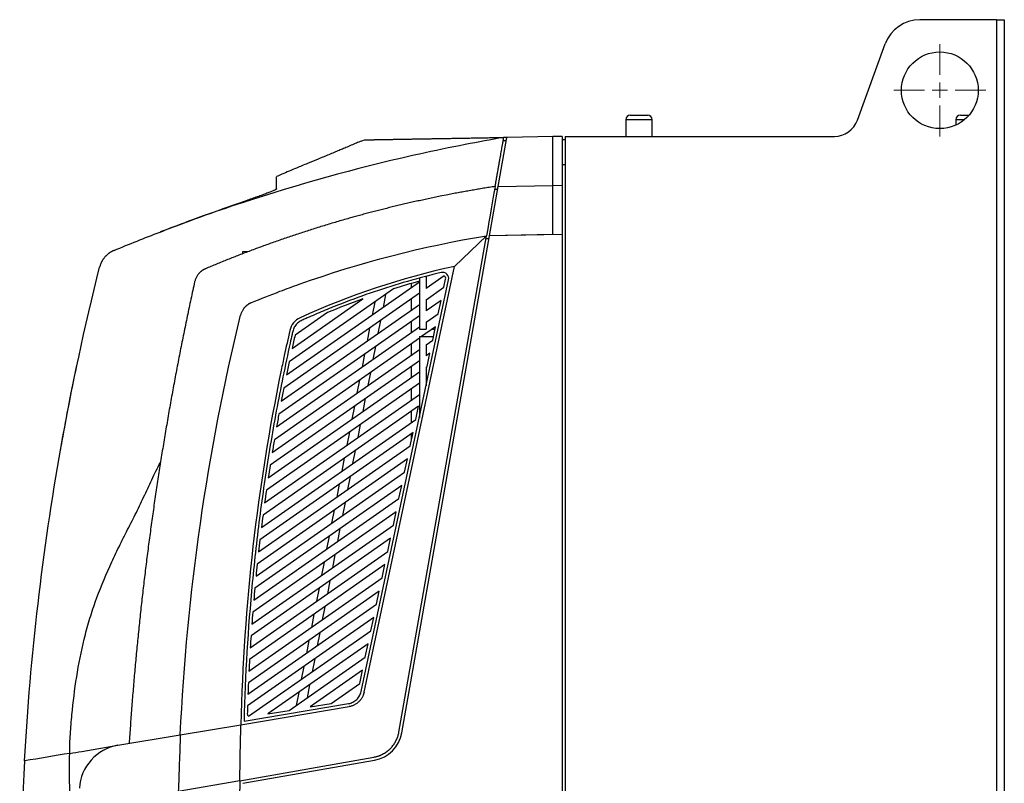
# Model space of a CAD drawing. Header units: millimetres. Extents: x -1263 to 1500, y -1080 to 1468.
# Tile 120 of 166: x 666 to 987, y 253 to 501. Entities that reach past the tile are written whole.
import ezdxf

# ---------------------------------------------------------------- set-up
doc = ezdxf.new("R2010")
doc.units = ezdxf.units.MM

# ---------------------------------------------------------------- blocks, each defined once
blk = doc.blocks.new('SW_CENTERMARKSYMBOL_24')
at = {"color": 0, "linetype": 'Continuous', "lineweight": 18}
for p, q in [((0, 5), (0, 15)), ((-5, 0), (-15, 0)), ((0, 0), (-2.5, 0)), ((0, 0), (0, 2.5)), ((0, 0), (0, -2.5)), ((0, 0), (2.5, 0)), ((5, 0), (15, 0)), ((0, -5), (0, -15))]:
    blk.add_line(p, q, dxfattribs=at)

msp = doc.modelspace()

# ---------------------------------------------------------------- linework, layer by layer
at = {"color": 7, "linetype": 'Continuous', "lineweight": 25}
for p, q in [((984.129, 501.305), (959.123, 501.305)), ((984.129, 501.305), (984.129, -224.695)), ((984.129, 501.305), (986.629, 501.305)), ((986.629, 501.305), (986.629, -224.695)), ((938.806, 468.569), (947.847, 493.409)), ((863.339, 468.705), (863.339, 463.305)), ((864.839, 470.205), (869.81, 470.205)), ((869.81, 470.205), (870.439, 470.205)), ((871.939, 463.305), (871.939, 468.705)), ((970.839, 468.705), (970.839, 466.942)), ((972.339, 470.205), (975.149, 470.205)), ((777.231, 461.733), (778.29, 462.164)), ((821.829, 446.992), (824.647, 462.974)), ((823.438, 461.952), (824.471, 461.97)), ((824.453, 461.872), (823.438, 461.872)), ((824.857, 462.977), (823.567, 462.955)), ((824.647, 462.974), (824.857, 462.977)), ((839.629, 463.235), (824.857, 462.977)), ((842.629, 463.287), (839.629, 463.235)), ((839.629, 447.233), (839.629, 463.235)), ((842.629, 463.287), (842.629, 447.285)), ((842.629, 462.287), (843.629, 462.305)), ((843.629, 463.305), (931.288, 463.305)), ((843.629, 463.305), (843.629, -185.695)), ((842.629, 454.127), (843.629, 454.127)), ((818.999, 430.94), (821.829, 446.992)), ((821.65, 445.974), (820.635, 445.974)), ((821.829, 446.992), (839.629, 447.302)), ((842.629, 447.285), (839.629, 447.233)), ((839.629, 431.3), (839.629, 447.233)), ((842.629, 447.285), (842.629, 431.283)), ((739.143, 442.16), (740.152, 442.516)), ((738.629, 442.132), (739.524, 442.181)), ((738.629, 441.95), (739.355, 441.987)), ((789.465, 269.203), (817.981, 430.922)), ((790.45, 269.03), (818.987, 430.87)), ((807.629, 420.956), (817.981, 430.922)), ((818.82, 429.922), (817.804, 429.922)), ((842.629, 431.283), (818.987, 430.87)), ((818.987, 430.87), (818.999, 430.94)), ((839.629, 431.3), (818.999, 430.94)), ((842.629, 431.283), (842.629, 243.805)), ((738.629, 425.808), (740.868, 425.926)), ((778.136, 282.204), (807.629, 420.956)), ((796.129, 417.119), (796.129, 400.542)), ((804.21, 417.855), (798.333, 413.74)), ((798.333, 417.704), (798.333, 413.74)), ((752.863, 385.564), (796.129, 415.859)), ((787.745, 413.652), (753.758, 389.853)), ((777.158, 282.412), (805.674, 416.569)), ((793.629, 414.109), (793.629, 415.392)), ((798.333, 410.078), (804.136, 414.141)), ((804.136, 414.141), (804.696, 416.777)), ((796.129, 412.197), (752.004, 381.301)), ((785.124, 411.816), (784.3, 407.577)), ((793.629, 406.784), (793.629, 410.446)), ((751.18, 377.061), (796.129, 408.535)), ((754.689, 394.168), (777.782, 410.338)), ((781.587, 409.339), (780.763, 405.1)), ((798.333, 410.078), (798.333, 406.416)), ((803.221, 409.838), (798.333, 406.416)), ((802.307, 405.536), (803.221, 409.838)), ((796.129, 404.872), (750.39, 372.845)), ((766.17, 405.869), (755.658, 398.508)), ((798.333, 402.753), (802.307, 405.536)), ((749.633, 368.653), (796.129, 401.21)), ((779.938, 400.86), (779.114, 396.621)), ((783.476, 403.337), (782.652, 399.098)), ((793.629, 399.46), (793.629, 403.122)), ((801.392, 401.233), (796.87, 398.066)), ((798.333, 402.753), (798.333, 400.542)), ((800.477, 396.93), (801.392, 401.233)), ((796.129, 400.542), (798.333, 400.542)), ((796.129, 398.066), (800.719, 398.066)), ((796.129, 398.066), (796.129, 371.662)), ((800.406, 400.542), (801.245, 400.542)), ((796.129, 397.548), (748.909, 364.484)), ((781.828, 394.859), (781.004, 390.619)), ((793.629, 392.135), (793.629, 395.797)), ((798.333, 395.429), (800.477, 396.93)), ((798.333, 395.429), (798.333, 391.766)), ((748.217, 360.337), (796.129, 393.885)), ((778.29, 392.382), (777.466, 388.142)), ((799.563, 392.628), (798.333, 391.766)), ((798.648, 388.325), (799.563, 392.628)), ((796.129, 390.223), (747.556, 356.212)), ((793.629, 384.81), (793.629, 388.473)), ((798.333, 388.104), (798.648, 388.325)), ((798.333, 388.104), (798.333, 382.032)), ((746.927, 352.109), (796.129, 386.561)), ((780.18, 386.38), (779.356, 382.141)), ((796.129, 382.898), (746.328, 348.027)), ((776.642, 383.903), (775.818, 379.664)), ((745.758, 343.966), (796.129, 379.236)), ((793.629, 377.486), (793.629, 381.148)), ((795.905, 375.417), (745.218, 339.926)), ((774.994, 375.424), (774.17, 371.185)), ((778.532, 377.902), (777.708, 373.662)), ((794.99, 371.114), (795.905, 375.417)), ((793.629, 370.161), (793.629, 373.823)), ((744.707, 335.905), (794.99, 371.114)), ((776.884, 369.423), (776.06, 365.184)), ((794.075, 366.811), (744.223, 331.904)), ((773.346, 366.946), (772.522, 362.706)), ((793.161, 362.509), (794.075, 366.811)), ((793.629, 365.581), (793.629, 366.499)), ((793.629, 365.581), (793.814, 365.58)), ((743.768, 327.923), (793.161, 362.509)), ((679.173, 360.555), (679.332, 361.413)), ((775.236, 360.944), (774.412, 356.705)), ((792.246, 358.206), (743.34, 323.961)), ((771.698, 358.467), (770.874, 354.228)), ((791.332, 353.903), (792.246, 358.206)), ((742.938, 320.018), (791.332, 353.903)), ((790.417, 349.6), (742.564, 316.093)), ((770.05, 349.988), (769.226, 345.749)), ((773.588, 352.466), (772.764, 348.226)), ((789.503, 345.298), (790.417, 349.6)), ((742.215, 312.186), (789.503, 345.298)), ((771.94, 343.987), (771.116, 339.748)), ((788.588, 340.995), (741.892, 308.298)), ((768.402, 341.51), (767.578, 337.271)), ((787.673, 336.692), (788.588, 340.995)), ((741.594, 304.427), (787.673, 336.692)), ((770.291, 335.508), (769.467, 331.269)), ((786.759, 332.39), (741.32, 300.573)), ((766.754, 333.031), (765.93, 328.792)), ((785.844, 328.087), (786.759, 332.39)), ((741.072, 296.737), (785.844, 328.087)), ((765.106, 324.553), (764.282, 320.313)), ((768.643, 327.03), (767.819, 322.79)), ((784.93, 323.784), (740.847, 292.917)), ((784.015, 319.481), (784.93, 323.784)), ((740.647, 289.114), (784.015, 319.481)), ((766.995, 318.551), (766.171, 314.312)), ((783.101, 315.179), (740.469, 285.328)), ((763.458, 316.074), (762.634, 311.835)), ((782.186, 310.876), (783.101, 315.179)), ((740.315, 281.558), (782.186, 310.876)), ((765.347, 310.072), (764.523, 305.833)), ((781.271, 306.573), (740.184, 277.804)), ((761.81, 307.595), (760.986, 303.356)), ((780.357, 302.271), (781.271, 306.573)), ((740.526, 274.381), (780.357, 302.271)), ((763.699, 301.594), (762.875, 297.354)), ((760.162, 299.117), (759.337, 294.877)), ((779.442, 297.968), (746.842, 275.141)), ((778.528, 293.665), (779.442, 297.968)), ((753.715, 276.291), (778.528, 293.665)), ((762.051, 293.115), (761.227, 288.876)), ((758.513, 290.638), (757.689, 286.399)), ((777.613, 289.362), (760.588, 277.441)), ((776.699, 285.06), (777.613, 289.362)), ((760.403, 284.636), (759.579, 280.397)), ((767.461, 278.591), (776.699, 285.06)), ((756.865, 282.159), (756.041, 277.92)), ((738.016, 271.636), (773.258, 277.534)), ((739.044, 272.822), (773.093, 278.52)), ((746.842, 275.141), (753.715, 276.291)), ((760.588, 277.441), (767.461, 278.591)), ((718.27, 268.332), (738.016, 271.636)), ((697.957, 264.933), (718.27, 268.332)), ((686.164, 262.959), (697.957, 264.933)), ((682.276, 262.309), (682.282, 262.31)), ((737.68, 253.391), (781.354, 261.092)), ((738.668, 252.55), (781.527, 260.107)), ((737.68, 253.391), (717.629, 249.855))]:
    msp.add_line(p, q, dxfattribs=at)
at = {"color": 250, "linetype": 'Continuous', "lineweight": 25}
for p, q in [((870.974, 468.705), (863.339, 468.705)), ((871.939, 468.705), (870.974, 468.705)), ((973.635, 468.705), (970.839, 468.705))]:
    msp.add_line(p, q, dxfattribs=at)
at = {"color": 7, "linetype": 'Continuous', "lineweight": 25}
msp.add_circle((965.629, 478.305), 12.5, dxfattribs=at)
for centre, radius, start, end in [((959.123, 489.305), 12, 90, 160), ((864.839, 468.705), 1.5, 90, 180), ((870.439, 468.705), 1.5, 0, 90), ((931.288, 471.305), 8, 270, 340), ((972.339, 468.705), 1.5, 90, 180), ((803.718, 416.985), 2, 348, 103.41458), ((803.718, 416.985), 1, 348, 60.52695), ((741.106, 275.195), 1, 178.39798, 234.52564), ((779.617, 270.94), 11, 280, 350), ((700.432, 250.138), 15, 99.5, 177.00139), ((3117.426, 218.648), 2380, 179.163583, 183.462033)]:
    msp.add_arc(centre, radius, start, end, dxfattribs=at)
for points, knots in [([(777.228, 461.742), (776.713, 461.534), (775.754, 461.147), (774.103, 460.446), (772.46, 459.744), (770.833, 459.055), (769.29, 458.407), (767.62, 457.715), (765.518, 456.851), (762.798, 455.744), (759.571, 454.413), (755.712, 452.795), (752.352, 451.368), (750.199, 450.426), (749.62, 450.172)], [0, 0, 0, 0, 0.1393075, 0.2596593, 0.3623129, 0.4288744, 0.4878176, 0.5408475, 0.5901983, 0.6632801, 0.7447612, 0.8359217, 0.9558648, 1, 1, 1, 1]), ([(778.29, 462.164), (778.291, 462.164), (778.293, 462.164), (778.308, 462.165), (778.331, 462.165), (778.365, 462.166), (778.408, 462.166), (778.46, 462.167), (778.523, 462.169), (778.594, 462.17), (778.676, 462.171), (778.767, 462.173), (778.868, 462.175), (778.979, 462.177), (779.099, 462.179), (779.229, 462.181), (779.369, 462.184), (779.519, 462.186), (779.678, 462.189), (779.847, 462.192), (780.026, 462.195), (780.215, 462.199), (780.414, 462.202), (780.622, 462.206), (780.841, 462.21), (781.069, 462.214), (781.307, 462.218), (781.555, 462.222), (781.813, 462.227), (782.081, 462.232), (782.358, 462.237), (782.646, 462.242), (782.944, 462.247), (783.251, 462.252), (783.568, 462.258), (783.896, 462.264), (784.233, 462.27), (784.581, 462.276), (784.938, 462.282), (785.306, 462.288), (785.683, 462.295), (786.07, 462.302), (786.467, 462.309), (786.875, 462.316), (787.292, 462.323), (787.719, 462.331), (788.156, 462.338), (788.604, 462.346), (789.061, 462.354), (789.528, 462.362), (790.006, 462.371), (790.493, 462.379), (790.991, 462.388), (791.498, 462.397), (792.015, 462.406), (792.542, 462.415), (793.08, 462.424), (793.627, 462.434), (794.184, 462.443), (794.752, 462.453), (795.329, 462.463), (795.916, 462.473), (796.514, 462.484), (797.121, 462.494), (797.739, 462.505), (798.366, 462.516), (799.003, 462.527), (799.65, 462.538), (800.307, 462.55), (800.973, 462.561), (801.65, 462.573), (802.337, 462.585), (803.034, 462.597), (803.74, 462.61), (804.457, 462.622), (805.184, 462.635), (805.92, 462.647), (806.666, 462.66), (807.421, 462.673), (808.187, 462.687), (808.962, 462.7), (809.747, 462.714), (810.542, 462.728), (811.347, 462.742), (812.161, 462.756), (812.986, 462.77), (813.82, 462.785), (814.664, 462.799), (815.517, 462.814), (816.38, 462.829), (817.252, 462.845), (818.134, 462.86), (819.026, 462.875), (819.927, 462.891), (820.837, 462.907), (821.758, 462.923), (822.688, 462.939), (823.315, 462.95), (823.629, 462.956)], [0, 0, 0, 0, 0.0100917, 0.0201883, 0.0302902, 0.0403979, 0.0505118, 0.0606321, 0.0707593, 0.0808938, 0.0910359, 0.1011862, 0.1113448, 0.1215124, 0.1316876, 0.1418676, 0.1520528, 0.1622437, 0.1724406, 0.1826439, 0.1928541, 0.2030715, 0.2132965, 0.2235295, 0.2337709, 0.2440212, 0.2542798, 0.2645433, 0.2748119, 0.285086, 0.2953661, 0.3056525, 0.3159456, 0.3262458, 0.3365537, 0.3468695, 0.3571937, 0.3675267, 0.3778684, 0.3882151, 0.3985669, 0.4089242, 0.4192873, 0.4296567, 0.4400328, 0.450416, 0.4608068, 0.4712055, 0.4816126, 0.4920285, 0.5024532, 0.5128831, 0.5233179, 0.5337582, 0.5442043, 0.5546567, 0.5651158, 0.575582, 0.5860558, 0.5965375, 0.6070277, 0.6175267, 0.6280344, 0.6385472, 0.6490649, 0.6595881, 0.6701171, 0.6806525, 0.6911945, 0.7017438, 0.7123006, 0.7228655, 0.7334389, 0.7440212, 0.7546119, 0.7652074, 0.7758079, 0.7864138, 0.7970257, 0.8076439, 0.818269, 0.8289013, 0.8395413, 0.8501895, 0.8608464, 0.8715123, 0.8821859, 0.8928641, 0.9035473, 0.9142361, 0.9249309, 0.9356321, 0.9463401, 0.9570556, 0.9677788, 0.9785103, 0.9892505, 1, 1, 1, 1]), ([(820.811, 446.974), (820.841, 447.145), (820.902, 447.488), (820.992, 447.999), (821.081, 448.508), (821.171, 449.014), (821.259, 449.517), (821.347, 450.017), (821.435, 450.514), (821.522, 451.009), (821.645, 451.705), (821.802, 452.595), (821.991, 453.667), (822.176, 454.719), (822.418, 456.09), (822.651, 457.412), (822.875, 458.679), (823.037, 459.6), (823.194, 460.49), (823.329, 461.253), (823.442, 461.898), (823.537, 462.437), (823.598, 462.783), (823.629, 462.956)], [0, 0, 0, 0, 0.027818, 0.0556058, 0.0833721, 0.1111258, 0.1388758, 0.1666309, 0.1944, 0.222192, 0.2500157, 0.3125018, 0.3750165, 0.4375026, 0.5000173, 0.6249929, 0.687479, 0.7499937, 0.8124798, 0.8749945, 0.9166616, 0.9583202, 1, 1, 1, 1]), ([(796.129, 457.517), (795.382, 457.351), (775.904, 452.986), (752.036, 446.347), (725.041, 437.13), (716.306, 433.866), (711.941, 432.218), (711.822, 432.173), (711.703, 432.128)], [0.61551987, 0.61551987, 0.61551987, 0.61551987, 0.62310933, 0.81354322, 0.86101029, 0.90603342, 0.90603342, 0.9072946, 0.9072946, 0.9072946, 0.9072946]), ([(749.629, 446.163), (749.629, 447.046), (749.629, 448.595), (749.629, 449.916), (749.629, 450.101), (749.629, 450.152)], [0, 0, 0, 0, 0.4910807, 0.86169436, 1, 1, 1, 1]), ([(749.629, 446.163), (749.629, 446.128), (749.565, 446.072), (749.377, 445.959), (749.3, 445.917), (749.113, 445.822), (749.004, 445.77), (748.638, 445.603), (748.341, 445.475), (747.817, 445.262), (747.628, 445.187), (747.23, 445.031), (747.02, 444.95), (746.363, 444.7), (745.887, 444.524), (745.115, 444.243), (744.849, 444.147), (744.308, 443.954), (744.031, 443.856), (743.186, 443.558), (742.599, 443.354), (741.388, 442.936), (740.775, 442.727), (740.152, 442.516)], [0, 0, 0, 0, 0.125, 0.125, 0.1875, 0.1875, 0.25, 0.25, 0.375, 0.375, 0.4375, 0.4375, 0.5, 0.5, 0.625, 0.625, 0.6875, 0.6875, 0.75, 0.75, 0.875, 0.875, 1, 1, 1, 1]), ([(820.811, 446.974), (820.179, 446.875), (818.92, 446.678), (817.038, 446.372), (815.17, 446.059), (813.314, 445.739), (811.472, 445.413), (809.643, 445.081), (808.429, 444.853), (807.824, 444.739)], [0, 0, 0, 0, 0.1455422, 0.2901893, 0.4339415, 0.5767986, 0.7187607, 0.8598279, 1, 1, 1, 1]), ([(711.703, 432.128), (716.413, 433.944), (725.332, 437.382), (734.365, 440.505), (738.629, 441.979)], [0, 0, 0, 0, 0.5280431, 1, 1, 1, 1]), ([(796.129, 442.347), (795.499, 442.207), (794.245, 441.929), (792.372, 441.502), (790.515, 441.07), (788.675, 440.632), (786.85, 440.189), (785.042, 439.741), (783.249, 439.288), (781.472, 438.83), (779.711, 438.368), (777.966, 437.902), (776.237, 437.431), (774.524, 436.957), (772.004, 436.246), (768.689, 435.285), (764.596, 434.051), (760.555, 432.785), (756.564, 431.488), (752.626, 430.163), (748.738, 428.81), (744.902, 427.431), (741.118, 426.027), (737.385, 424.599), (733.703, 423.148), (730.072, 421.679), (727.676, 420.674), (726.484, 420.175)], [0, 0, 0, 0, 0.0264374, 0.0526793, 0.0787257, 0.1045766, 0.130232, 0.1556919, 0.1809564, 0.2060253, 0.2308988, 0.2555767, 0.2800592, 0.3043462, 0.3284377, 0.3873913, 0.4458012, 0.5036675, 0.5609901, 0.6177691, 0.6740045, 0.7296962, 0.7848442, 0.8394486, 0.8935094, 0.9470265, 1, 1, 1, 1]), ([(741.448, 409.133), (744.532, 410.406), (747.633, 411.633), (752.825, 413.603), (754.907, 414.371), (776.797, 422.205), (797.207, 427.496), (817.981, 430.922)], [0, 0, 0, 0, 0.0446845, 0.0446845, 0.07442926, 0.07442926, 0.35643095, 0.35643095, 0.35643095, 0.35643095]), ([(696.72, 426.162), (696.635, 426.126), (696.464, 426.053), (696.212, 425.932), (695.962, 425.803), (695.716, 425.663), (695.473, 425.514), (695.234, 425.355), (695, 425.187), (694.771, 425.011), (694.549, 424.825), (694.332, 424.631), (694.122, 424.429), (693.92, 424.219), (693.725, 424.002), (693.539, 423.777), (693.36, 423.547), (693.191, 423.31), (693.03, 423.068), (692.879, 422.82), (692.737, 422.568), (692.605, 422.312), (692.483, 422.053), (692.371, 421.791), (692.268, 421.526), (692.176, 421.26), (692.093, 420.993), (692.046, 420.813), (692.022, 420.723)], [0, 0, 0, 0, 0.0372389, 0.0747714, 0.1125731, 0.1506195, 0.188886, 0.2273481, 0.2659815, 0.3047616, 0.3436639, 0.382664, 0.4217373, 0.4608594, 0.5000058, 0.5391522, 0.5782739, 0.6173465, 0.6563457, 0.6952469, 0.7340258, 0.7726578, 0.8111186, 0.8493838, 0.8874289, 0.9252296, 0.9627614, 1, 1, 1, 1]), ([(726.484, 420.175), (726.41, 420.143), (726.263, 420.079), (726.05, 419.972), (725.843, 419.86), (725.645, 419.741), (725.454, 419.617), (725.271, 419.488), (725.096, 419.355), (724.929, 419.218), (724.769, 419.077), (724.617, 418.933), (724.473, 418.786), (724.336, 418.637), (724.142, 418.412), (723.903, 418.1), (723.64, 417.69), (723.413, 417.266), (723.224, 416.832), (723.069, 416.39), (722.996, 416.089), (722.959, 415.939)], [0, 0, 0, 0, 0.0423048, 0.0839714, 0.125, 0.1653905, 0.2051431, 0.2442577, 0.2827344, 0.3205732, 0.3577741, 0.3943374, 0.4302628, 0.4655507, 0.5002009, 0.5862388, 0.67118, 0.7550256, 0.8377767, 0.9194345, 1, 1, 1, 1]), ([(807.629, 420.956), (790.315, 417.171), (773.452, 411.555), (755.624, 403.429), (754.382, 401.905), (753.339, 397.345), (752.731, 394.603), (751.802, 390.28), (751.469, 388.7), (743.276, 349.112), (738.88, 310.458), (738.016, 271.636)], [0, 0, 0, 0, 0.2820017, 0.2820017, 0.3117464, 0.3117464, 0.3564309, 0.3564309, 0.3821277, 0.3821277, 1, 1, 1, 1]), ([(803.254, 418.93), (795.882, 417.172), (788.611, 415.083), (777.852, 411.454), (774.289, 410.161), (768.989, 408.1), (767.23, 407.392), (763.73, 405.938), (761.987, 405.192), (759.82, 404.232), (759.388, 404.038), (758.739, 403.746), (758.523, 403.649), (758.09, 403.455), (757.874, 403.358), (757.447, 403.152), (757.237, 403.037), (756.845, 402.776), (756.66, 402.632), (756.136, 402.163), (755.826, 401.796), (755.452, 401.2), (755.341, 400.994), (755.148, 400.562), (755.069, 400.337), (754.943, 399.883), (754.891, 399.653), (754.787, 399.194), (754.736, 398.964), (754.477, 397.816), (754.269, 396.898), (753.249, 392.301), (752.464, 388.617), (750.209, 377.545), (748.836, 370.135), (746.354, 355.278), (745.244, 347.83), (743.289, 332.9), (742.444, 325.414), (740.303, 302.917), (739.408, 287.886), (739.044, 272.822)], [0, 0, 0, 0, 0.125, 0.125, 0.1875, 0.1875, 0.21875, 0.21875, 0.25, 0.25, 0.2578125, 0.2578125, 0.2617187, 0.2617187, 0.265625, 0.265625, 0.2695312, 0.2695312, 0.2734375, 0.2734375, 0.28125, 0.28125, 0.2851562, 0.2851562, 0.2890625, 0.2890625, 0.2929687, 0.2929687, 0.296875, 0.296875, 0.3125, 0.3125, 0.375, 0.375, 0.5, 0.5, 0.625, 0.625, 0.75, 0.75, 1, 1, 1, 1]), ([(722.959, 415.939), (722.753, 415.002), (722.342, 413.127), (721.735, 410.313), (721.136, 407.498), (720.545, 404.682), (719.962, 401.864), (719.387, 399.046), (718.821, 396.225), (718.263, 393.404), (717.713, 390.581), (717.171, 387.757), (716.637, 384.932), (716.112, 382.106), (715.594, 379.279), (715.085, 376.451), (714.585, 373.621), (714.092, 370.791), (713.607, 367.959), (713.131, 365.127), (712.663, 362.293), (712.203, 359.459), (711.751, 356.623), (711.308, 353.787), (710.873, 350.95), (710.446, 348.112), (710.027, 345.273), (709.616, 342.434), (709.214, 339.593), (708.819, 336.752), (708.433, 333.91), (708.056, 331.068), (707.686, 328.225), (707.324, 325.381), (706.971, 322.536), (706.626, 319.691), (706.289, 316.845), (705.961, 313.999), (705.64, 311.152), (705.328, 308.304), (705.024, 305.457), (704.728, 302.608), (704.44, 299.759), (704.161, 296.91), (703.89, 294.061), (703.627, 291.211), (703.372, 288.36), (703.125, 285.509), (702.887, 282.658), (702.656, 279.807), (702.434, 276.956), (702.22, 274.104), (702.015, 271.252), (701.817, 268.4), (701.691, 266.498), (701.629, 265.547)], [0, 0, 0, 0, 0.0189351, 0.0378676, 0.0567976, 0.0757249, 0.0946496, 0.1135718, 0.1324914, 0.1514084, 0.1703228, 0.1892346, 0.2081438, 0.2270504, 0.2459545, 0.2648559, 0.2837548, 0.3026511, 0.3215448, 0.3404359, 0.3593244, 0.3782104, 0.3970937, 0.4159745, 0.4348527, 0.4537284, 0.4726014, 0.4914718, 0.5103397, 0.529205, 0.5480677, 0.5669279, 0.5857854, 0.6046404, 0.6234928, 0.6423426, 0.6611899, 0.6800345, 0.6988766, 0.7177161, 0.7365531, 0.7553874, 0.7742192, 0.7930484, 0.8118751, 0.8306992, 0.8495206, 0.8683396, 0.8871559, 0.9059697, 0.9247809, 0.9435895, 0.9623956, 0.9811991, 1, 1, 1, 1]), ([(741.448, 409.133), (741.375, 409.102), (741.229, 409.04), (741.018, 408.937), (740.813, 408.828), (740.616, 408.713), (740.426, 408.593), (740.244, 408.467), (740.07, 408.338), (739.903, 408.204), (739.744, 408.067), (739.592, 407.927), (739.448, 407.785), (739.311, 407.64), (739.116, 407.42), (738.876, 407.116), (738.61, 406.716), (738.379, 406.301), (738.184, 405.876), (738.023, 405.443), (737.945, 405.148), (737.906, 405.001)], [0, 0, 0, 0, 0.04234983, 0.08405401, 0.1251126, 0.16552561, 0.20529309, 0.24441506, 0.28289158, 0.32072269, 0.35790842, 0.39444882, 0.43034395, 0.46559386, 0.50019861, 0.58631581, 0.67130484, 0.75516671, 0.83790245, 0.91951317, 1, 1, 1, 1]), ([(755.658, 398.508), (755.495, 397.785), (755.331, 397.063), (755.008, 395.616), (754.848, 394.892), (754.689, 394.168)], [0, 0, 0, 0, 0.5, 0.5, 1, 1, 1, 1]), ([(679.551, 362.603), (680.273, 366.595), (681.838, 375.263), (683.622, 383.89), (684.584, 388.542)], [0, 0, 0, 0, 0.46061097, 1, 1, 1, 1]), ([(667.589, 259.851), (668.528, 276.95), (669.984, 294.022), (673.922, 328.021), (676.403, 344.947), (679.385, 361.755)], [0, 0, 0, 0, 0.5, 0.5, 1, 1, 1, 1]), ([(682.276, 262.309), (682.274, 264.419), (682.355, 266.515), (682.617, 270.693), (682.796, 272.773), (683.396, 279.006), (683.898, 283.144), (685.193, 291.375), (685.989, 295.466), (687.487, 301.553), (688.036, 303.574), (689.243, 307.599), (689.901, 309.605), (692.011, 315.541), (693.608, 319.408), (696.18, 325.127), (697.067, 327.019), (698.891, 330.782), (699.83, 332.65), (701.733, 336.376), (702.693, 338.236), (704.096, 341.043), (704.559, 341.981), (705.468, 343.866), (705.914, 344.812), (707.235, 347.659), (708.1, 349.565), (709.437, 352.406), (709.889, 353.35), (710.824, 355.223), (711.306, 356.153), (711.823, 357.067)], [0, 0, 0, 0, 0.0625, 0.0625, 0.125, 0.125, 0.25, 0.25, 0.375, 0.375, 0.4375, 0.4375, 0.5, 0.5, 0.625, 0.625, 0.6875, 0.6875, 0.75, 0.75, 0.8125, 0.8125, 0.84375, 0.84375, 0.875, 0.875, 0.9375, 0.9375, 0.96875, 0.96875, 1, 1, 1, 1]), ([(773.093, 278.52), (773.588, 278.603), (774.059, 278.757), (774.73, 279.092), (774.946, 279.221), (775.351, 279.507), (775.542, 279.665), (775.902, 280.009), (776.071, 280.196), (776.376, 280.59), (776.512, 280.796), (776.753, 281.229), (776.859, 281.457), (777.035, 281.926), (777.106, 282.166), (777.158, 282.412)], [0, 0, 0, 0, 0.25, 0.25, 0.375, 0.375, 0.5, 0.5, 0.625, 0.625, 0.75, 0.75, 0.875, 0.875, 1, 1, 1, 1]), ([(778.136, 282.204), (778.12, 282.129), (778.086, 281.981), (778.026, 281.76), (777.957, 281.542), (777.856, 281.258), (777.71, 280.912), (777.438, 280.381), (777.026, 279.762), (776.431, 279.102), (775.746, 278.536), (775.109, 278.152), (774.567, 277.903), (774.144, 277.746), (773.707, 277.619), (773.408, 277.562), (773.258, 277.534)], [0, 0, 0, 0, 0.0319088, 0.0637573, 0.0955919, 0.1274585, 0.1900619, 0.2527435, 0.3766668, 0.500003, 0.6233402, 0.7472669, 0.8098763, 0.8725573, 0.9362127, 1, 1, 1, 1]), ([(718.27, 268.332), (718.18, 265.253), (718.074, 262.173), (717.855, 256.015), (717.741, 252.935), (717.629, 249.855)], [0, 0, 0, 0, 0.5, 0.5, 1, 1, 1, 1]), ([(781.354, 261.092), (781.462, 261.112), (781.676, 261.152), (781.993, 261.225), (782.302, 261.305), (782.604, 261.395), (782.899, 261.492), (783.185, 261.597), (783.464, 261.708), (783.735, 261.825), (783.997, 261.949), (784.252, 262.077), (784.498, 262.211), (784.736, 262.348), (784.967, 262.49), (785.189, 262.635), (785.403, 262.783), (785.61, 262.933), (785.808, 263.085), (785.999, 263.24), (786.182, 263.395), (786.358, 263.552), (786.526, 263.709), (786.788, 263.965), (787.13, 264.33), (787.533, 264.819), (787.901, 265.327), (788.233, 265.852), (788.529, 266.39), (788.789, 266.94), (789.012, 267.498), (789.2, 268.062), (789.354, 268.63), (789.428, 269.013), (789.465, 269.203)], [0, 0, 0, 0, 0.0269998, 0.0535929, 0.0797793, 0.1055591, 0.1309322, 0.1558985, 0.1804582, 0.2046112, 0.2283576, 0.2516972, 0.2746301, 0.2971564, 0.319276, 0.3409889, 0.3622951, 0.3831946, 0.4036874, 0.4237735, 0.443453, 0.4627257, 0.4815918, 0.5000511, 0.5524465, 0.6043084, 0.6556367, 0.7064316, 0.756693, 0.806421, 0.8556157, 0.9042771, 0.9524051, 1, 1, 1, 1]), ([(667.589, 259.851), (666.3, 236.377), (665.981, 212.842), (666.789, 184.266), (666.974, 179.284), (667.245, 173.371), (667.289, 172.442), (667.335, 171.514)], [0.70609252, 0.70609252, 0.70609252, 0.70609252, 0.94116237, 0.94116237, 0.9907634, 0.9907634, 1, 1, 1, 1]), ([(684.368, 224.796), (684.056, 227.912), (683.753, 231.03), (683.188, 237.268), (682.925, 240.389), (682.489, 246.638), (682.317, 249.765), (682.148, 256.035), (682.151, 259.174), (682.282, 262.31)], [0, 0, 0, 0, 0.25, 0.25, 0.5, 0.5, 0.75, 0.75, 1, 1, 1, 1])]:
    msp.add_open_spline(points, degree=3, knots=knots, dxfattribs=at)
for points in [[(823.629, 462.956), (819.44, 462.213), (815.256, 461.443), (811.08, 460.631)], [(811.079, 460.631), (806.082, 459.659), (801.098, 458.622), (796.129, 457.519)], [(820.811, 446.974), (820.062, 442.729), (819.071, 437.104), (817.981, 430.922)], [(807.824, 444.739), (803.913, 444), (800.015, 443.202), (796.129, 442.347)], [(738.629, 441.74), (738.871, 441.823), (739.113, 441.905), (739.355, 441.987)], [(738.629, 441.74), (738.629, 441.81), (738.629, 441.88), (738.629, 441.95)], [(739.355, 441.987), (739.412, 442.052), (739.468, 442.116), (739.524, 442.181)], [(696.72, 426.162), (701.687, 428.219), (706.682, 430.208), (711.702, 432.13)], [(738.629, 425.073), (738.629, 425.321), (738.629, 425.566), (738.629, 425.808)], [(679.385, 361.755), (682.907, 381.6), (687.128, 401.28), (692.022, 420.723)], [(796.129, 416.083), (793.32, 415.322), (790.526, 414.511), (787.745, 413.652)], [(777.782, 410.338), (773.874, 408.945), (770.003, 407.456), (766.17, 405.869)], [(718.27, 268.332), (720.457, 314.409), (727.032, 360.172), (737.906, 405.001)], [(753.758, 389.853), (753.455, 388.425), (753.157, 386.995), (752.863, 385.564)], [(752.004, 381.301), (751.725, 379.888), (751.45, 378.475), (751.18, 377.061)], [(750.39, 372.845), (750.133, 371.449), (749.88, 370.051), (749.633, 368.653)], [(793.629, 364.71), (793.629, 365), (793.629, 365.29), (793.629, 365.581)], [(748.909, 364.484), (748.674, 363.102), (748.443, 361.72), (748.217, 360.337)], [(747.556, 356.212), (747.342, 354.845), (747.132, 353.478), (746.927, 352.109)], [(746.328, 348.027), (746.134, 346.674), (745.944, 345.32), (745.758, 343.966)], [(745.218, 339.926), (745.043, 338.586), (744.873, 337.246), (744.707, 335.905)], [(744.223, 331.904), (744.067, 330.578), (743.916, 329.251), (743.768, 327.923)], [(743.34, 323.961), (743.202, 322.647), (743.068, 321.333), (742.938, 320.018)], [(742.564, 316.093), (742.443, 314.791), (742.327, 313.489), (742.215, 312.186)], [(741.892, 308.298), (741.788, 307.008), (741.689, 305.717), (741.594, 304.427)], [(741.32, 300.573), (741.234, 299.295), (741.151, 298.016), (741.072, 296.737)], [(740.847, 292.917), (740.777, 291.65), (740.71, 290.382), (740.647, 289.114)], [(740.469, 285.328), (740.414, 284.071), (740.363, 282.815), (740.315, 281.558)], [(740.184, 277.804), (740.157, 276.943), (740.131, 276.083), (740.107, 275.223)], [(737.68, 253.391), (737.772, 259.754), (737.874, 265.274), (738.016, 271.636)], [(682.282, 262.31), (683.572, 262.525), (684.866, 262.742), (686.164, 262.959)], [(682.276, 262.309), (677.307, 261.477), (672.409, 260.657), (667.589, 259.851)]]:
    msp.add_open_spline(points, degree=3, dxfattribs=at)

# ---------------------------------------------------------------- block references
at = {"color": 8, "linetype": 'Continuous', "lineweight": 0}
msp.add_blockref('SW_CENTERMARKSYMBOL_24', (965.629, 478.305), dxfattribs=at)

doc.saveas('drawing.dxf')
